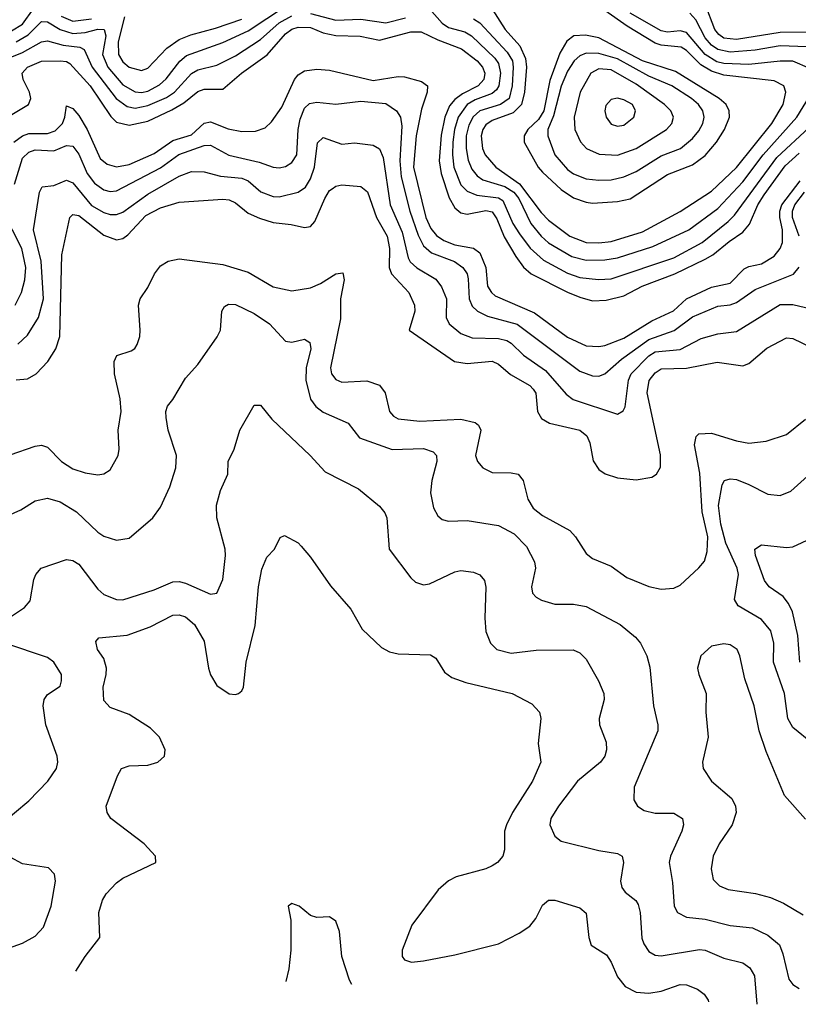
# Model space of a CAD drawing. Header units: inches. Extents: x 501365 to 657855, y 482276 to 547543.
# Tile 80 of 256: x 551821 to 554308, y 485497 to 488641. Entities that reach past the tile are written whole.
import ezdxf

# ---------------------------------------------------------------- set-up
doc = ezdxf.new("R2010")
doc.units = ezdxf.units.IN
doc.header["$MEASUREMENT"] = 0
doc.layers.add('A5458', color=7, linetype='Continuous')

msp = doc.modelspace()

# ---------------------------------------------------------------- linework, layer by layer
at = {"layer": 'A5458', "color": 5}
for points, elevation in [([(551794.5, 488605.5), (551830, 488627.2), (551864.6, 488675.4)], 2280), ([(551810, 488570.9), (551847.4, 488592.6), (551890, 488635.6), (551910, 488634.8), (551950, 488609.8), (551990, 488596.6), (552030, 488600.3), (552070, 488611.1), (552090.3, 488610.3), (552095.6, 488590), (552085.2, 488530), (552102.2, 488490), (552150, 488433.3), (552190, 488411.2), (552210, 488408.6), (552230, 488412.9), (552267.2, 488432.8), (552288.2, 488451.8), (552331.8, 488508.2), (552353.5, 488526.5), (552470, 488567.9), (552550, 488605.9), (552670, 488684.4)], 2260), ([(553130, 488676), (553170, 488630.1), (553190, 488616.5), (553242.4, 488602.4), (553264.1, 488590), (553337.9, 488517.9), (553350, 488500.9), (553356.4, 488470), (553350.7, 488430), (553343.2, 488416.8), (553330, 488405.7), (553275, 488385), (553250, 488370.4), (553221.3, 488330), (553209.4, 488290), (553204.5, 488250), (553202.6, 488210), (553207, 488170), (553230, 488113.6), (553250, 488093.1), (553281, 488081), (553350, 488072.4), (553363.4, 488063.4), (553396.2, 487990), (553416.9, 487956.9), (553451.2, 487911.2), (553493.3, 487873.3), (553570, 487831.8), (553610, 487818.3), (553668.9, 487811.1), (553710, 487814.2), (553910, 487880.5), (554000.6, 487930), (554083.6, 487996.4), (554103.5, 488016.5), (554239.1, 488200.9), (554342.6, 488297.4)], 2240), ([(553330, 488674.6), (553371.1, 488610), (553418.2, 488558.2), (553436.7, 488516.7), (553439.3, 488490), (553432.7, 488410), (553423.4, 488370), (553396.4, 488343.6), (553330, 488318.8), (553310, 488305.3), (553299.5, 488290), (553294.6, 488270), (553299, 488230), (553307.5, 488210), (553341.6, 488170), (553417.4, 488117.4), (553485.8, 488025.8), (553510, 488000.7), (553578.1, 487950), (553630, 487929.8), (553670, 487928.1), (553710, 487933), (553810, 487964.1), (553930, 488028.3), (554030, 488093.2), (554110, 488169.1), (554222.8, 488310), (554258.8, 488370), (554267.8, 488410), (554261.3, 488430), (554230, 488446.1), (554070, 488464), (554030, 488476.7), (553996.5, 488496.5), (553950, 488543.1), (553933, 488553), (553870, 488559.9), (553850, 488566.4), (553760.6, 488620.6), (553690, 488670)], 2280), ([(554450, 488600.8), (554250, 488600.1), (554110, 488577.9), (554070, 488582.5), (554053.6, 488593.6), (554040.8, 488610), (554010, 488690.7)], 2220), ([(551764.1, 488510), (551830, 488536.3), (551890, 488570.4), (551910, 488573.6), (551959.4, 488559.4), (552012.9, 488552.9), (552026.4, 488546.4), (552052.2, 488490), (552129, 488389), (552164, 488364), (552190, 488358.2), (552230, 488367.1), (552290, 488392.6), (552314.9, 488410), (552370, 488469), (552390, 488480.9), (552450, 488495.5), (552510, 488525.8), (552590, 488577.9), (552650, 488630.7), (552690, 488653)], 2240), ([(551952.8, 488652.8), (551990, 488636.7), (552050, 488643.6)], 2280), ([(552155.8, 488650), (552135.1, 488570), (552136.8, 488530), (552150, 488506.5), (552170, 488489.3), (552210, 488479.4), (552230, 488486.8), (552290.8, 488550), (552330, 488577.8), (552367, 488593), (552446.1, 488613.9), (552530, 488642.5)], 2280), ([(552750, 488661.1), (552830, 488639.7), (552910, 488642.9), (552990, 488630.8), (553052.7, 488647.3)], 2240), ([(553270, 488643.6), (553290.8, 488630.8), (553377.7, 488537.7), (553394.2, 488510), (553397.2, 488490), (553393.2, 488430), (553383.9, 488390), (553356.4, 488370), (553290, 488349.7), (553269.5, 488330.5), (553255.6, 488304.4), (553247.2, 488270), (553246.4, 488230), (553253, 488193), (553264.3, 488164.3), (553282.1, 488142.1), (553300.1, 488130), (553370, 488108), (553399.4, 488090), (553414.7, 488070), (553453.4, 487990), (553486, 487950), (553510, 487929.1), (553584.6, 487884.6), (553630, 487873.2), (553690, 487874), (553730, 487880.2), (553843.4, 487916.6), (553957.8, 487970), (554050, 488038.4), (554130, 488123.6), (554195.5, 488210), (554302.6, 488330), (554351.6, 488410)], 2260), ([(554344.8, 488484.8), (554290, 488508.3), (554250, 488508.8), (554150, 488498.4), (554070, 488501.4), (554047.1, 488507.1), (554009.9, 488529.9), (553950, 488600.1), (553930, 488605.2), (553890, 488601.4), (553870, 488605.1), (553770, 488662.2)], 2260), ([(554334.9, 488554.9), (554250, 488557.8), (554170, 488543.4), (554090, 488537.4), (554050, 488545.6), (554030, 488559.7), (554010, 488583), (553980.7, 488640.7), (553961.5, 488661.5)], 2240), ([(551790, 488335.2), (551849, 488370), (551856.7, 488390), (551851.7, 488410), (551832, 488450), (551829.1, 488470), (551845.3, 488490), (551890, 488508.4), (551950, 488509.8), (551970, 488507.7), (551981.3, 488501.3), (552045.9, 488430), (552112.2, 488332.2), (552130, 488313.8), (552170, 488304.7), (552230, 488317.2), (552306.8, 488353.2), (552344.7, 488375.3), (552390, 488411.7), (552410, 488418.9), (552470, 488418.9), (552529.3, 488470), (552611.6, 488528.4), (552670, 488596.4), (552690, 488610.5), (552710, 488617.2), (552750, 488616), (552790, 488599.4), (552830, 488590.7), (552908.1, 488588.1), (552970, 488576), (553070, 488602.2), (553102.5, 488602.5), (553156.3, 488576.3), (553231.7, 488548.3), (553282.1, 488510), (553298.4, 488490), (553306.5, 488470), (553303.3, 488450), (553285.4, 488430), (553235.5, 488404.5), (553210, 488386.1), (553193.9, 488366.1), (553178.3, 488330), (553167.3, 488272.7), (553161, 488190), (553166.8, 488150), (553192.2, 488072.2), (553210, 488040.9), (553230, 488024.9), (553250, 488020.5), (553310, 488031.9), (553330, 488027.7), (553345.2, 488005.2), (553368.1, 487948.1), (553405.1, 487885.1), (553430, 487851), (553454.7, 487830), (553570, 487771), (553610, 487755.1), (553650, 487743.8), (553694.3, 487745.7), (553750, 487759.7), (553809.3, 487790.7), (553913.2, 487830), (554010, 487876.7), (554034.8, 487890), (554086.6, 487933.4), (554130, 487962.3), (554152.1, 487987.9), (554178.5, 488050), (554198.2, 488081.8), (554265.1, 488174.9), (554310, 488215.4)], 2220), ([(551801.8, 488250), (551829.4, 488270.6), (551850, 488277.8), (551910, 488277.3), (551934.1, 488285.9), (551957.1, 488310), (551965, 488330), (551970, 488366), (551990, 488357.2), (552010, 488335.4), (552036.2, 488290), (552078.2, 488198.2), (552099.8, 488179.8), (552130, 488171.2), (552170, 488178.8), (552250, 488213.5), (552310, 488255.2), (552370, 488273.6), (552410, 488311), (552430, 488315.5), (552487, 488293), (552530, 488283.6), (552574.4, 488285.6), (552604.6, 488295.4), (552625.2, 488314.8), (552658.2, 488361.8), (552698.5, 488450), (552710, 488464.6), (552730, 488477.5), (552770, 488483.1), (552810, 488479.8), (552950, 488447.2), (553030, 488460.1), (553050, 488459.1), (553104.2, 488444.2), (553123.5, 488430), (553122.4, 488410), (553104.6, 488355.4), (553086.9, 488270), (553078.7, 488170), (553117.8, 488010), (553134, 487974), (553152, 487952), (553175.6, 487935.6), (553210, 487922.6), (553270, 487911.9), (553290, 487896.9), (553309.5, 487850), (553315.3, 487790), (553327.4, 487770), (553339.8, 487759.8), (553465.1, 487705.1), (553570, 487627.7), (553630, 487599.5), (553670, 487597.1), (553690, 487600.6), (553750, 487624.2), (553840.1, 487679.9), (553908.4, 487711.6), (553950, 487750.1), (554030, 487787.4), (554090, 487799.6), (554134.6, 487845.4), (554150, 487853.3), (554190, 487861.5), (554230, 487885.8), (554249.9, 487910), (554256.7, 487930), (554256.9, 487970), (554248.2, 488010), (554248.1, 488030), (554254.5, 488050), (554313.3, 488126.7)], 2180), ([(551804.3, 488115.7), (551830, 488198.7), (551850, 488217.9), (551870, 488225.3), (551930, 488222), (551970, 488239.8), (551990, 488237.2), (552010, 488211.5), (552036.7, 488150), (552059.2, 488119.2), (552090, 488097.8), (552110, 488092.9), (552130, 488094.8), (552270, 488167.7), (552328.9, 488211.1), (552410, 488239.7), (552430, 488241), (552489, 488209), (552585.8, 488185.8), (552630, 488170.1), (552650, 488168.4), (552670, 488172.8), (552690, 488185.3), (552705.6, 488210), (552710.2, 488290), (552716.8, 488323.2), (552730, 488358.2), (552746.7, 488373.3), (552770, 488377.5), (552830, 488371.5), (552910, 488381.1), (552990, 488374), (553024.1, 488350), (553037.1, 488330), (553041.4, 488301.4), (553034.9, 488190), (553039.3, 488139.3), (553066.4, 488030), (553092.9, 487952.9), (553110, 487918.9), (553136.3, 487896.3), (553209.5, 487869.5), (553236.6, 487850), (553249.6, 487830), (553253.2, 487813.2), (553256.4, 487750), (553266.4, 487726.4), (553282.8, 487710), (553314.8, 487694.8), (553410, 487669.4), (553610, 487518.9), (553650, 487503.6), (553670, 487503.1), (553690, 487510.1), (553742.9, 487557.1), (553830, 487619.8), (553911.3, 487648.7), (553970, 487692.8), (554050, 487726.2), (554090, 487730.8), (554110, 487737.9), (554170, 487779.6), (554291.8, 487828.2), (554310, 487851.3)], 2160), ([(551814.7, 487605.3), (551846.2, 487633.8), (551880.8, 487690), (551896.4, 487750), (551889, 487870), (551864.5, 487970), (551884.4, 488090), (551893, 488107), (551930, 488111.4), (551970, 488129.1), (551990, 488120.3), (552050, 488048.2), (552090, 488025.2), (552110, 488019.5), (552130, 488019.5), (552150, 488026.8), (552230, 488084.4), (552330, 488141.7), (552370, 488155.9), (552410, 488155), (552461.7, 488141.7), (552530, 488135.3), (552550, 488126.5), (552591, 488091), (552630, 488076.9), (552650, 488075.6), (552709.8, 488090), (552733.3, 488106.7), (552750, 488132.5), (552762.6, 488170), (552771.6, 488248.4), (552790, 488265), (552850, 488244.2), (552890, 488247.5), (552950, 488240.5), (552970, 488228.3), (552981.3, 488201.3), (553004.1, 488050), (553042.4, 487962.4), (553061.1, 487881.1), (553068.2, 487868.2), (553089.1, 487849.1), (553150, 487812.5), (553168.3, 487788.3), (553184.2, 487750), (553182.9, 487690), (553192.2, 487670), (553230, 487639.6), (553265.4, 487625.4), (553350, 487622.8), (553376.4, 487616.4), (553390, 487608.7), (553430, 487569.6), (553500.5, 487520.5), (553565.8, 487445.8), (553588.2, 487428.2), (553730, 487381.5), (553748.3, 487391.7), (553754.7, 487405.3), (553765.5, 487490), (553774.2, 487510), (553830, 487567.6), (553850, 487580.7), (553930, 487588.5), (553996.8, 487623.2), (554050, 487638.4), (554110, 487645.8), (554250, 487731.9), (554290, 487731.6), (554366.9, 487713.1)], 2140), ([(551810, 487491.5), (551845.4, 487494.6), (551873.2, 487510), (551910.7, 487549.3), (551936.4, 487590), (551948.6, 487630), (551954.9, 487890), (551980.5, 488010), (551990, 488019.5), (552010, 488016), (552090, 487952.7), (552130, 487938.6), (552150, 487942.3), (552166.2, 487953.8), (552224.1, 488015.9), (552270, 488040.2), (552330, 488058.3), (552470, 488068), (552490, 488065.6), (552510, 488056.6), (552550, 488022.9), (552586.9, 488006.9), (552630, 487993.5), (552687.6, 487987.6), (552730, 487977.7), (552750, 487980.7), (552763.5, 487996.5), (552795.5, 488070), (552810, 488095.2), (552818.6, 488101.4), (552830, 488109.4), (552850, 488113.9), (552910, 488108.8), (552931.7, 488091.7), (552960.7, 488010), (552994.3, 487950), (553002.2, 487910), (553000.3, 487850), (553008.3, 487830), (553063.6, 487770), (553081.7, 487730), (553082.6, 487710), (553065.2, 487650), (553209.3, 487549.3), (553250, 487543.7), (553330, 487550.5), (553350, 487540.9), (553387.8, 487507.8), (553450, 487472.7), (553461.2, 487461.2), (553469, 487449), (553474.8, 487390), (553487.2, 487367.2), (553513.2, 487353.2), (553610, 487330.1), (553632.5, 487312.5), (553642.2, 487290), (553652.6, 487232.6), (553670, 487204.8), (553690.9, 487190.9), (553730, 487178.2), (553790, 487171.6), (553839.8, 487180.2), (553854.4, 487190), (553867.4, 487212.6), (553867.9, 487252.1), (553824.4, 487450), (553831.1, 487488.9), (553850, 487513.8), (553870, 487526.6), (553950, 487528.5), (554047.9, 487547.9), (554130, 487535.6), (554150, 487543.7), (554207.4, 487592.6), (554270, 487625.1), (554290, 487623.5), (554350, 487593.9)], 2120), ([(554310, 487950), (554289.3, 488010), (554288.9, 488030), (554296.5, 488050), (554327.2, 488090)], 2160), ([(551805.8, 487730), (551826.2, 487770), (551837.7, 487810), (551840.2, 487850), (551827.4, 487910), (551767.2, 488030)], 2160), ([(551790, 487252.1), (551870, 487279.7), (551890, 487282.2), (551910, 487275.8), (551954.4, 487230), (551990, 487207.3), (552030, 487194.3), (552070, 487188.3), (552090, 487191.4), (552110, 487204.2), (552135.8, 487250), (552138.9, 487270), (552135.6, 487330), (552144.7, 487390), (552141.9, 487430), (552123.1, 487510), (552123, 487550), (552131.5, 487568.5), (552176.5, 487583.5), (552188.9, 487591.1), (552196.4, 487603.6), (552205, 487630), (552206, 487650), (552199.8, 487730), (552206, 487750), (552230, 487786.3), (552251.3, 487830), (552270, 487854.7), (552294.7, 487870), (552330, 487877.1), (552470, 487859.2), (552550, 487834.9), (552630, 487787.9), (552690, 487775.3), (552750, 487785.3), (552781.1, 487798.9), (552830, 487830.1), (552852.8, 487832.8), (552857.1, 487810), (552845, 487750), (552845.7, 487685.7), (552813.2, 487530), (552816.6, 487510), (552830, 487491.9), (552850, 487484.2), (552930, 487488.5), (552970, 487474.6), (552987.9, 487450), (553002.3, 487390), (553014.8, 487374.8), (553030, 487367.1), (553099, 487359), (553230, 487365.1), (553275, 487355), (553286.1, 487346.1), (553293.4, 487330), (553277, 487250), (553282.7, 487230), (553299.7, 487210), (553330, 487195.3), (553390, 487194.5), (553412.3, 487190), (553428.9, 487170), (553443.7, 487110), (553461.2, 487081.2), (553490, 487057.6), (553577.5, 487010), (553595.6, 486990), (553630, 486936.5), (553650, 486920.8), (553710, 486896.5), (553760.4, 486860.4), (553830, 486830.9), (553870, 486822.3), (553910, 486826.4), (553930, 486835.8), (553990, 486891.2), (554007.4, 486912.6), (554016.8, 486943.2), (554018.5, 486990), (554000.8, 487070), (553992.7, 487192.7), (553976.3, 487283.7), (553980.8, 487310), (553990, 487318.4), (554030, 487321.4), (554110, 487296.4), (554150, 487288.9), (554205.2, 487294.8), (554270, 487316.6), (554330, 487366)], 2080), ([(551770, 487051.8), (551824.3, 487075.7), (551870, 487104.7), (551910, 487112.8), (551950, 487101.7), (552002.3, 487070), (552070, 487004.3), (552090, 486991.8), (552130, 486979.6), (552170, 486986), (552246, 487050), (552270, 487084.9), (552300.7, 487150), (552319.1, 487210), (552321.4, 487250), (552294.9, 487330), (552288.7, 487371.3), (552287.4, 487390), (552292.7, 487407.3), (552310, 487428.7), (552350, 487496.4), (552390, 487540.4), (552451.7, 487628.3), (552461.7, 487650), (552466.9, 487710), (552474.9, 487725.1), (552487.6, 487732.4), (552510, 487731.6), (552570, 487702.6), (552618.5, 487670), (552670, 487615.1), (552690, 487611.3), (552730, 487620.5), (552746.9, 487610), (552750.5, 487590), (552736, 487530), (552734.4, 487490), (552749.3, 487429.3), (552766.4, 487406.4), (552790, 487388.1), (552870, 487352.6), (552906.2, 487306.2), (553010, 487268.5), (553110, 487271.8), (553141.4, 487261.4), (553151.8, 487250), (553153.1, 487230), (553137.3, 487170), (553133.3, 487130), (553142.7, 487082.7), (553156.4, 487056.4), (553170, 487045.3), (553190, 487040.2), (553250, 487042.4), (553350, 487026.2), (553399.9, 486999.9), (553439, 486959), (553465.1, 486910), (553468.1, 486890), (553455.8, 486830), (553458.9, 486810), (553470, 486797), (553487.2, 486787.2), (553530, 486775), (553590, 486775), (553630, 486766.9), (553738.9, 486710), (553787.4, 486670), (553804, 486650), (553823.5, 486610), (553833.2, 486573.2), (553845.2, 486450), (553859.3, 486390), (553858.5, 486370), (553783.5, 486190), (553782, 486150), (553793.7, 486130), (553815.6, 486115.6), (553850, 486107.2), (553910, 486107.3), (553937.3, 486090), (553940.6, 486070), (553935, 486050), (553899.2, 485970), (553894.8, 485950), (553905.7, 485885.7), (553910.7, 485810.7), (553921.2, 485790), (553950, 485775), (554010, 485769.1), (554090, 485748.7), (554161.2, 485741.2), (554210, 485718.1), (554247.1, 485687.1), (554258.5, 485658.5), (554277.4, 485577.4), (554290, 485560.2), (554310, 485547.2)], 2060), ([(551787.9, 486732.1), (551835.6, 486764.4), (551854.7, 486785.3), (551866.2, 486853.8), (551872.3, 486870), (551889.7, 486890), (551970, 486917), (551990, 486914.8), (552010, 486902.4), (552070, 486822.6), (552090, 486805.4), (552130, 486789.5), (552150, 486789), (552250, 486820.1), (552310, 486845.9), (552330, 486847), (552350, 486841.5), (552430, 486806.7), (552450, 486810.4), (552470, 486854), (552478.5, 486930), (552476.9, 486950), (552449.9, 487050), (552448.9, 487091.1), (552462.1, 487137.9), (552485.1, 487190), (552486.9, 487230), (552505.4, 487270), (552523.6, 487330), (552570, 487410.7), (552590, 487410.7), (552625.8, 487365.8), (552748.8, 487250), (552796.9, 487196.9), (552903.1, 487143.1), (552970, 487088.2), (552986.9, 487066.9), (552993.8, 487050), (553001.3, 486950), (553070, 486858.7), (553085.4, 486845.4), (553110, 486836.9), (553130, 486840.2), (553210, 486878.2), (553230, 486882.4), (553270, 486876.5), (553290, 486868.8), (553305.2, 486850), (553309.3, 486829.3), (553306.6, 486730), (553310, 486687.7), (553324, 486650), (553344.7, 486630), (553390, 486617.9), (553470, 486628.2), (553588.7, 486628.7), (553610, 486619.7), (553630, 486599), (553669.2, 486530), (553686.4, 486490), (553687.6, 486470), (553671.2, 486410), (553672.4, 486390), (553694.1, 486334.1), (553694.6, 486310), (553689.3, 486290), (553676, 486270), (553601.8, 486210), (553541.4, 486130), (553517.5, 486090), (553514.2, 486070), (553530, 486033.7), (553550, 486018.6), (553670, 485988.4), (553730, 485978.5), (553744.6, 485970), (553749.3, 485950), (553739.5, 485890), (553744.4, 485870), (553755, 485855), (553788.8, 485828.8), (553796, 485816), (553802.4, 485790), (553808, 485708), (553813.7, 485690), (553830, 485666), (553850, 485654.5), (553870, 485652.3), (553992.3, 485672.3), (554010.3, 485670), (554070, 485644.3), (554130.3, 485630), (554153.2, 485613.2), (554168.1, 485588.1), (554174.7, 485497.2)], 2040), ([(554352.7, 486330), (554290, 486380.6), (554274.2, 486410), (554263.9, 486490), (554228.2, 486590), (554229, 486650), (554219.4, 486690), (554190, 486726.2), (554115.1, 486770), (554103.8, 486790), (554116.7, 486870), (554112.6, 486890), (554076, 486970), (554060.2, 487030), (554053.1, 487090), (554064, 487156), (554072.3, 487170), (554090, 487175.2), (554110, 487172.4), (554150, 487157.4), (554210, 487126.3), (554250, 487122.3), (554284.1, 487135.9), (554336.6, 487183.4)], 2060), ([(552000.5, 485602.8), (552030.3, 485649.7), (552077.2, 485710), (552073.5, 485790), (552085.3, 485830), (552097.4, 485850), (552130, 485885.5), (552150, 485899.7), (552256, 485950), (552254.5, 485970), (552218.5, 486010), (552112.3, 486090), (552099.7, 486110), (552097.3, 486130), (552133, 486227), (552146, 486250), (552170, 486258.2), (552230, 486260.6), (552261.6, 486270), (552282.8, 486290), (552285, 486310), (552267.4, 486350), (552238.9, 486378.9), (552170, 486422.9), (552110, 486445.3), (552090, 486467.3), (552087.3, 486510), (552097.3, 486550), (552097.6, 486570), (552090, 486600.9), (552069.8, 486630), (552064, 486656), (552073.1, 486666.9), (552163.7, 486676.3), (552238, 486702), (552310, 486739.5), (552330, 486740.4), (552350, 486734.4), (552378.6, 486710), (552410, 486656.9), (552423.8, 486570), (552430, 486549.2), (552450, 486515.2), (552490, 486488.9), (552510, 486486.4), (552519.6, 486490), (552530, 486498), (552535.6, 486510), (552544.3, 486590), (552573.3, 486706.7), (552583.4, 486830), (552593.8, 486886.2), (552610, 486924.9), (552634.5, 486950), (552652.7, 486987.3), (552666, 486994), (552710.2, 486970.2), (552720.2, 486960.2), (552750, 486924.9), (552813.1, 486833.1), (552878.8, 486758.8), (552914.9, 486694.9), (552976, 486636), (553002.3, 486622.3), (553030, 486616.2), (553132.8, 486612.8), (553150, 486602), (553178, 486558), (553200.8, 486540.8), (553245.2, 486525.2), (553393.4, 486490), (553456.5, 486456.5), (553481.1, 486430), (553485.2, 486410), (553476.5, 486330), (553484.7, 486270), (553459, 486210), (553395, 486110), (553375.9, 486070), (553369.5, 486049.5), (553368.7, 485990), (553363.5, 485970), (553346.4, 485950), (553330, 485939.2), (553310, 485929.9), (553215.3, 485904.7), (553190, 485891.3), (553157.1, 485862.9), (553073.4, 485750), (553042.5, 485670), (553042.2, 485650), (553050, 485638.9), (553072, 485632), (553110, 485635.7), (553210, 485654.6), (553349.9, 485690.1), (553416.1, 485723.9), (553450, 485746.8), (553468.7, 485771.3), (553490, 485813.6), (553510, 485830.2), (553530, 485830.2), (553610, 485805.4), (553630, 485787.7), (553638.9, 485710), (553646.3, 485686.3), (553694.7, 485654.7), (553710, 485631.8), (553730, 485584.4), (553754.2, 485554.2), (553790, 485535.9), (553830, 485532.4), (553870, 485539.6), (553930, 485560.8), (553950, 485559.8), (553985.9, 485545.9), (554007.1, 485530), (554019.7, 485510), (554020.3, 485504.7)], 2020), ([(554312.5, 486590), (554305.5, 486674.5), (554288.5, 486750), (554276.5, 486776.5), (554259.2, 486799.2), (554214.2, 486830), (554199.6, 486850), (554170.7, 486930), (554169.2, 486950.8), (554190, 486964.4), (554270, 486955.4), (554290, 486958.3), (554350, 486986.1)], 2040), ([(551757.4, 486070), (551850, 486146.5), (551910.9, 486210), (551938.5, 486250), (551943.1, 486270), (551940.3, 486290), (551904.5, 486390), (551896.1, 486450), (551899.1, 486470), (551910, 486486.4), (551950, 486513.4), (551954.8, 486530), (551953.9, 486550), (551930, 486589.8), (551910, 486604.2), (551773, 486650)], 2040), ([(554330, 486088), (554263.8, 486163.8), (554204.4, 486304.4), (554183, 486370), (554166.9, 486450), (554136.7, 486536.7), (554120.7, 486610), (554111.8, 486630), (554090, 486644.5), (554070, 486648.7), (554030, 486641.1), (553996.5, 486610), (553985.6, 486570), (553989.3, 486550), (554013.2, 486490), (554012.1, 486430), (554019.2, 486350), (554001.3, 486270), (554003.6, 486250), (554030.3, 486210), (554094.7, 486154.7), (554107.2, 486130), (554109.4, 486110), (554096.1, 486070), (554055.2, 486010), (554036, 485970), (554029.4, 485930), (554035.5, 485895.5), (554055.4, 485875.4), (554083.4, 485863.4), (554170.7, 485850.7), (554218.5, 485838.5), (554260.1, 485820.1), (554322.6, 485782.6)], 2080), ([(551724.8, 485655.2), (551830, 485692.7), (551870, 485714.7), (551896.6, 485743.4), (551921.8, 485810), (551935, 485890), (551932.4, 485912.4), (551912.6, 485932.6), (551830, 485945.9), (551790, 485966.6)], 2040), ([(552881.6, 485560), (552874.5, 485574.5), (552849.1, 485650), (552842.4, 485730), (552830, 485762.8), (552810, 485776.3), (552770, 485774), (552750, 485780.7), (552713.4, 485810), (552690, 485819.3), (552678, 485810), (552686.3, 485766.3), (552686.3, 485670), (552680.3, 485610), (552670.3, 485570.2)], 1980)]:
    msp.add_lwpolyline(points, dxfattribs=dict(at, elevation=elevation))
for points, elevation in [([(553628.2, 488591.8), (553590.1, 488589.9), (553567.8, 488572.2), (553545.9, 488534.1), (553513.5, 488446.5), (553494.6, 488350), (553477.3, 488322.7), (553444.1, 488290), (553431.8, 488270), (553432.3, 488250), (553476.5, 488170), (553490, 488154.1), (553550, 488099), (553590, 488072.8), (553630, 488058.1), (553650, 488055.8), (553730, 488060.1), (553770, 488069.4), (553890, 488146.7), (553970, 488177.3), (554010, 488207), (554046.7, 488250), (554071.7, 488290), (554087.9, 488330), (554087.2, 488350), (554077.2, 488370), (554055.1, 488390), (553915.7, 488475.7), (553810.1, 488509.9), (553670, 488583)], 2320), ([(553630, 488534), (553610, 488525.4), (553591.3, 488510), (553570, 488476.9), (553550, 488429.1), (553525.9, 488334.1), (553507.7, 488290), (553507.7, 488270), (553530.1, 488210), (553570, 488163), (553590, 488149.2), (553630, 488133.4), (553670, 488128.5), (553710, 488129.7), (553750, 488139.9), (553790, 488156.6), (553870, 488206.8), (553931.4, 488230), (553970, 488261.9), (553990, 488286), (554002.5, 488310), (554006.9, 488330), (554002.8, 488350), (553988.4, 488370), (553966, 488390), (553903.1, 488430), (553830, 488460.5), (553730, 488515.7), (553670, 488533)], 2340), ([(553670, 488484), (553644.5, 488470), (553610.3, 488409.7), (553591.7, 488330), (553594.2, 488290), (553611.6, 488251.6), (553631.1, 488230), (553672, 488212), (553730, 488208.2), (553790, 488229.7), (553886.5, 488290), (553903.4, 488310), (553908.6, 488330), (553900.9, 488350), (553880.6, 488370), (553790, 488434.8), (553710, 488481.1)], 2360), ([(553730, 488390.4), (553710, 488386.6), (553692.6, 488367.4), (553689.5, 488350), (553693.7, 488330), (553710, 488307.8), (553730, 488300.9), (553750, 488303.9), (553782.5, 488330), (553787.9, 488350), (553778, 488370), (553750, 488385.7)], 2380)]:
    msp.add_lwpolyline(points, close=True, dxfattribs=dict(at, elevation=elevation))

doc.saveas('drawing.dxf')
